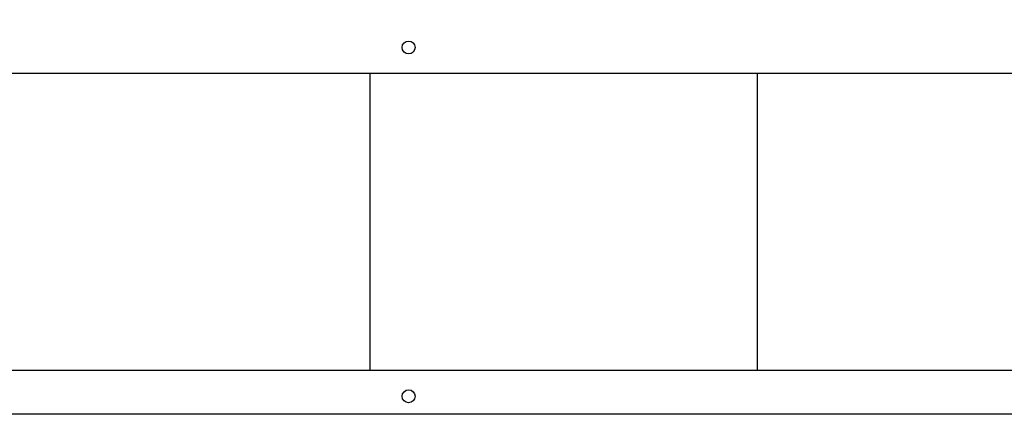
# Model space of a CAD drawing. Extents: x -72 to 51457, y 0 to 26838.
# Tile 32 of 203: x 6049 to 6430, y 9358 to 9510. Entities that reach past the tile are written whole.
import ezdxf
from ezdxf.enums import TextEntityAlignment as Align

# ---------------------------------------------------------------- set-up
doc = ezdxf.new("R2010")
doc.units = 0
doc.header["$LTSCALE"] = 12
for name, pattern in [('LDM', [0]), ('LEA', [0]), ('LFUN', [0]), ('SOLID_THIN', [0])]:
    doc.linetypes.add(name, pattern=pattern)
doc.layers.get('0').update_dxf_attribs({"linetype": 'CONTINUOUS'})
doc.layers.add('4', color=7, linetype='CONTINUOUS')
doc.styles.get("Standard").update_dxf_attribs({"font": 'medtext', "width": 0.75})
doc.styles.add('TDM', font='TXT', dxfattribs={"width": 0.675})
doc.dimstyles.new('MEDDIM1642', dxfattribs={"dimscale": 20, "dimtxt": 6, "dimasz": 3.5, "dimexe": 2.5, "dimexo": 2.5, "dimgap": 1.665, "dimtad": 1, "dimdec": 4, "dimrnd": 1, "dimzin": 12, "dimdsep": 46, "dimtxsty": 'Standard', "dimblk": 'MEDFUNV_7', "dimcen": 30, "dimclrd": 7, "dimclre": 7, "dimclrt": 7, "dimadec": 0, "dimazin": 0, "dimtfac": 0.7, "dimtdec": 4, "dimtmove": 0, "dimatfit": 3, "dimldrblk": 'MEDFUNV_7', "dimfxl": 0, "dimtolj": 1, "dimtzin": 0, "dimarcsym": 0})

# ---------------------------------------------------------------- blocks, each defined once
blk = doc.blocks.new('MEDFUNV_6')
at = {"color": 0, "linetype": 'LFUN', "lineweight": -2}
for points in [[(1, 0.1333), (0, 0), (1, -0.1333), (1, 0.1333)], [(1, 0.1111), (0.1667, 0), (1, -0.1111)], [(1, 0.0889), (0.3333, 0), (1, -0.0889)], [(1, 0.0667), (0.5, 0), (1, -0.0667)], [(1, 0.0444), (0.6667, 0), (1, -0.0444)], [(1, 0.0222), (0.8333, 0), (1, -0.0222)]]:
    blk.add_lwpolyline(points, dxfattribs=at)
blk = doc.blocks.new('MEDFUNV_7')
at = {"color": 0, "linetype": 'LFUN', "lineweight": -2}
for points in [[(-1, 0.1333), (0, 0), (-1, -0.1333), (-1, 0.1333)], [(-1, 0.1111), (-0.1667, 0), (-1, -0.1111)], [(-1, 0.0889), (-0.3333, 0), (-1, -0.0889)], [(-1, 0.0667), (-0.5, 0), (-1, -0.0667)], [(-1, 0.0444), (-0.6667, 0), (-1, -0.0444)], [(-1, 0.0222), (-0.8333, 0), (-1, -0.0222)]]:
    blk.add_lwpolyline(points, dxfattribs=at)
blk = doc.blocks.new('MEDCLUMP_DIM_1643_')
at = {"layer": '4', "color": 7, "linetype": 'LEA', "lineweight": 25}
for p, q in [((5834.76, 9566.68), (5834.76, 10860.26)), ((10834.76, 9478.68), (10834.76, 10860.26))]:
    blk.add_line(p, q, dxfattribs=at)
at = {"layer": '4', "color": 7, "linetype": 'LDM', "lineweight": 25}
blk.add_line((5834.76, 10810.26), (10834.76, 10810.26), dxfattribs=at)
at = {"layer": '4', "color": 7, "linetype": 'LDM', "lineweight": 25, "xscale": 70, "yscale": 70, "zscale": 70}
for name, p in [('MEDFUNV_6', (5834.76, 10810.26)), ('MEDFUNV_7', (10834.76, 10810.26))]:
    blk.add_blockref(name, p, dxfattribs=at)
at = {"layer": '4', "color": 7, "lineweight": 25, "style": 'TDM', "width": 0.781579}
blk.add_text('5000', height=120, dxfattribs=at).set_placement((8186.26, 10810.26), align=Align.BOTTOM_LEFT)
blk = doc.blocks.new('*D70')
at = {"lineweight": 0}
blk.add_blockref('MEDCLUMP_DIM_1643_', (0, 0), dxfattribs=at)
blk = doc.blocks.new('Vela_Drauf')
at = {"color": 7, "linetype": 'SOLID_THIN', "lineweight": 25}
for p, q in [((5897.76, 9489.68), (7549.76, 9489.68)), ((6184.76, 9489.68), (6184.76, 9374.68)), ((6334.76, 9374.68), (6334.76, 9489.68)), ((7549.76, 9374.68), (6012.76, 9374.68)), ((7634.76, 9357.68), (6029.76, 9357.68))]:
    blk.add_line(p, q, dxfattribs=at)
for centre in [(6199.76, 9499.68), (6199.76, 9364.68)]:
    blk.add_circle(centre, 2.5, dxfattribs=at)

msp = doc.modelspace()

# ---------------------------------------------------------------- block references
at = {"lineweight": 0}
msp.add_blockref('Vela_Drauf', (0, 0), dxfattribs=at)

# ---------------------------------------------------------------- dimensions: what is measured, and where the dimension line sits
at = {"layer": '4', "color": 7, "linetype": 'LDM', "lineweight": 25}
dim = msp.add_linear_dim(base=(5834.76, 10810.26), p1=(10834.76, 9458.68), p2=(5834.76, 9546.68), dimstyle='MEDDIM1642', override={"dimscale": 20, "dimdec": 0, "dimblk": 'MEDFUNV_7', "dimclrd": 7, "dimclre": 7, "dimclrt": 7, "dimtzin": 8}, dxfattribs=at)
dim.commit()
dim.dimension.update_dxf_attribs({"geometry": '*D70', "text_midpoint": (8334.76, 10910.26)})

doc.saveas('drawing.dxf')
